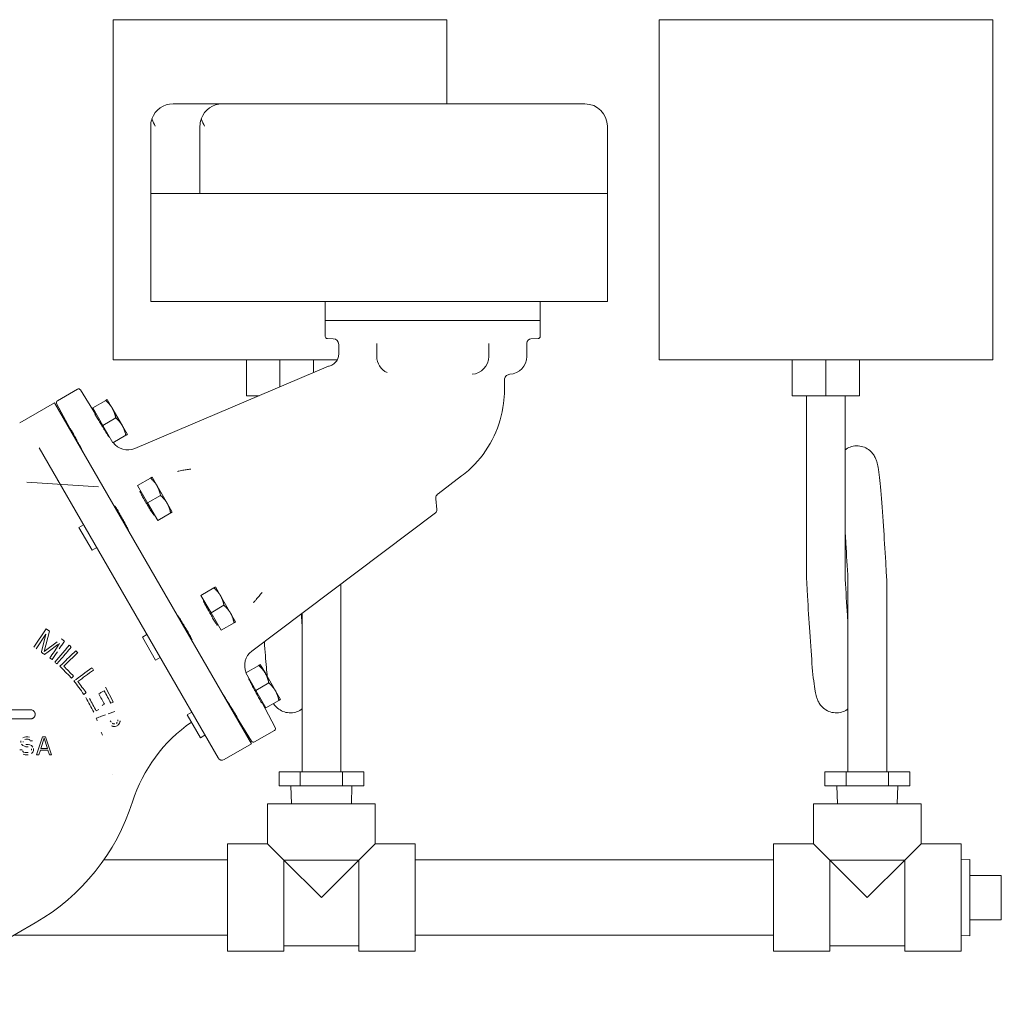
# Model space of a CAD drawing. Header units: inches. Extents: x 1 to 669, y 0 to 417.
# Tile 38 of 256: x 108 to 122, y 233 to 247. Entities that reach past the tile are written whole.
import ezdxf

# ---------------------------------------------------------------- set-up
doc = ezdxf.new("R2010")
doc.units = ezdxf.units.IN
doc.header["$LTSCALE"] = 12
doc.header["$MEASUREMENT"] = 0
doc.layers.add('Q', color=4, linetype='CONTINUOUS')
doc.layers.add('X', color=1, linetype='CONTINUOUS')

msp = doc.modelspace()

# ---------------------------------------------------------------- linework, layer by layer
at = {"layer": 'Q', "lineweight": 0}
for p, q in [((109.47741, 247.16054), (114.13366, 247.16054)), ((109.47741, 242.41054), (109.47741, 247.16054)), ((114.13366, 247.16054), (114.13366, 245.98511)), ((117.09741, 247.16054), (121.75366, 247.16054)), ((117.09741, 242.41054), (117.09741, 247.16054)), ((121.75366, 247.16054), (121.75366, 242.41054)), ((109.47741, 242.41054), (112.60396, 242.41054)), ((111.3368, 242.41054), (111.3368, 241.91064)), ((111.80553, 242.41054), (111.80553, 242.0347)), ((112.27427, 242.41054), (112.27427, 242.23366)), ((117.09741, 242.41054), (121.75366, 242.41054)), ((118.9568, 242.41054), (118.9568, 241.91064)), ((119.42553, 242.41054), (119.42553, 241.91064)), ((119.89427, 242.41054), (119.89427, 241.91064)), ((111.51328, 241.91064), (111.3368, 241.91064)), ((119.42553, 241.91064), (118.9568, 241.91064)), ((119.15553, 239.34814), (119.15553, 241.91064)), ((119.89427, 241.91064), (119.42553, 241.91064)), ((119.69553, 239.34814), (119.69553, 241.91064)), ((119.73366, 239.34814), (119.73366, 236.66064)), ((120.27366, 239.34814), (120.27366, 239.34814)), ((120.27366, 239.34814), (120.27366, 236.66064)), ((112.65366, 239.2813), (112.65366, 236.66064)), ((112.11366, 238.87438), (112.11366, 236.66064)), ((111.79267, 236.66064), (111.79267, 236.46379)), ((112.08826, 236.66064), (111.79267, 236.66064)), ((112.67925, 236.66064), (112.08826, 236.66064)), ((112.08826, 236.66064), (112.08826, 236.46379)), ((112.67925, 236.66064), (112.67925, 236.46379)), ((112.97465, 236.66064), (112.67925, 236.66064)), ((112.97465, 236.66064), (112.97465, 236.46379)), ((119.41267, 236.66064), (119.41267, 236.46379)), ((119.70826, 236.66064), (119.41267, 236.66064)), ((120.29925, 236.66064), (119.70826, 236.66064)), ((119.70826, 236.66064), (119.70826, 236.46379)), ((120.29925, 236.66064), (120.29925, 236.46379)), ((120.59465, 236.66064), (120.29925, 236.66064)), ((120.59465, 236.66064), (120.59465, 236.46379)), ((111.79267, 236.46379), (112.08826, 236.46379)), ((111.96557, 236.21576), (111.95782, 236.46379)), ((112.08826, 236.46379), (112.67925, 236.46379)), ((112.67925, 236.46379), (112.97465, 236.46379)), ((112.80175, 236.21576), (112.8095, 236.46379)), ((119.41267, 236.46379), (119.70826, 236.46379)), ((119.58557, 236.21576), (119.57782, 236.46379)), ((119.70826, 236.46379), (120.29925, 236.46379)), ((120.29925, 236.46379), (120.59465, 236.46379)), ((120.42175, 236.21576), (120.4295, 236.46379)), ((111.63366, 236.21576), (113.13366, 236.21576)), ((111.63366, 236.21576), (111.63366, 235.65576)), ((113.13366, 236.21576), (113.13366, 235.65576)), ((119.25366, 236.21576), (120.75366, 236.21576)), ((119.25366, 236.21576), (119.25366, 235.65576)), ((120.75366, 236.21576), (120.75366, 235.65576)), ((111.07366, 234.15576), (111.07366, 235.65576)), ((111.07366, 235.65576), (111.63366, 235.65576)), ((111.63366, 235.65576), (111.85966, 235.42976)), ((112.90766, 235.42976), (113.13366, 235.65576)), ((113.13366, 235.65576), (113.69366, 235.65576)), ((113.69366, 234.15576), (113.69366, 235.65576)), ((118.69366, 234.15576), (118.69366, 235.65576)), ((118.69366, 235.65576), (119.25366, 235.65576)), ((119.25366, 235.65576), (119.47966, 235.42976)), ((120.52766, 235.42976), (120.75366, 235.65576)), ((120.75366, 235.65576), (121.31366, 235.65576)), ((121.31366, 234.15576), (121.31366, 235.65576)), ((111.07366, 235.43076), (109.34663, 235.43076)), ((111.85966, 235.42976), (112.38366, 234.90576)), ((111.85966, 235.42976), (112.90766, 235.42976)), ((111.85966, 234.15576), (111.85966, 235.42976)), ((112.38366, 234.90576), (112.90766, 235.42976)), ((112.90766, 234.15576), (112.90766, 235.42976)), ((118.69366, 235.43076), (113.69366, 235.43076)), ((119.47966, 235.42976), (120.00366, 234.90576)), ((119.47966, 235.42976), (120.52766, 235.42976)), ((119.47966, 234.15576), (119.47966, 235.42976)), ((120.00366, 234.90576), (120.52766, 235.42976)), ((120.52766, 234.15576), (120.52766, 235.42976)), ((121.31366, 235.43379), (121.43366, 235.43754)), ((121.43366, 235.43754), (121.43366, 234.37397)), ((121.87366, 235.21576), (121.43366, 235.21576)), ((121.87366, 235.21576), (121.87366, 234.59576)), ((121.87366, 234.59576), (121.43366, 234.59576)), ((111.07366, 234.38076), (108.09088, 234.38076)), ((118.69366, 234.38076), (113.69366, 234.38076)), ((121.31366, 234.37772), (121.43366, 234.37397)), ((111.85966, 234.23076), (112.90766, 234.23076)), ((119.47966, 234.23076), (120.52766, 234.23076)), ((111.07366, 234.15576), (111.85966, 234.15576)), ((112.90766, 234.15576), (113.69366, 234.15576)), ((118.69366, 234.15576), (119.47966, 234.15576)), ((120.52766, 234.15576), (121.31366, 234.15576))]:
    msp.add_line(p, q, dxfattribs=at)
for points, knots in [([(119.69553, 241.15787), (119.69995, 241.16113), (119.70449, 241.16429), (119.73152, 241.18184), (119.75693, 241.19358), (119.81277, 241.20952), (119.84397, 241.2131), (119.90495, 241.20963), (119.93555, 241.2026), (119.99109, 241.17993), (120.01675, 241.16393), (120.05841, 241.12855), (120.0752, 241.10897), (120.10076, 241.0721), (120.10988, 241.0547), (120.12472, 241.02187), (120.12997, 241.00668), (120.14305, 240.96419), (120.14838, 240.939), (120.16843, 240.83006), (120.18018, 240.72426), (120.20474, 240.44887), (120.21715, 240.27675), (120.23946, 239.93241), (120.24969, 239.76104), (120.26441, 239.50858), (120.26904, 239.42822), (120.27367, 239.34814)], [5.18076295, 5.18076295, 5.18076295, 5.18076295, 5.19916536, 5.19916536, 5.28765857, 5.28765857, 5.38444635, 5.38444635, 5.4812684, 5.4812684, 5.57770549, 5.57770549, 5.67040141, 5.67040141, 5.76247762, 5.76247762, 5.86993161, 5.86993161, 6.08570864, 6.08570864, 6.7102563, 6.7102563, 7.3442861, 7.3442861, 7.86990145, 7.86990145, 8.11055549, 8.11055549, 8.11055549, 8.11055549]), ([(119.73368, 239.34814), (119.72388, 239.5179), (119.71396, 239.68948), (119.70129, 239.89695), (119.69842, 239.9433), (119.69553, 239.98873)], [0, 0, 0, 0, 0.510138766, 0.510138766, 0.659385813, 0.659385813, 0.659385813, 0.659385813]), ([(119.73366, 237.53833), (119.72988, 237.53554), (119.72601, 237.53283), (119.69907, 237.51507), (119.67274, 237.50281), (119.61618, 237.48677), (119.58525, 237.48322), (119.52447, 237.48658), (119.49378, 237.4936), (119.43837, 237.51623), (119.4129, 237.53212), (119.37042, 237.56804), (119.35314, 237.58822), (119.32826, 237.62448), (119.31958, 237.64101), (119.30469, 237.67375), (119.2993, 237.68936), (119.28601, 237.73272), (119.28063, 237.75837), (119.26033, 237.86951), (119.2484, 237.97797), (119.22373, 238.25744), (119.21139, 238.42965), (119.18914, 238.77412), (119.17892, 238.94571), (119.16441, 239.19478), (119.15998, 239.27159), (119.15556, 239.34814)], [5.18136636, 5.18136636, 5.18136636, 5.18136636, 5.19717416, 5.19717416, 5.28867333, 5.28867333, 5.38465384, 5.38465384, 5.48168668, 5.48168668, 5.5776643, 5.5776643, 5.67299443, 5.67299443, 5.76128119, 5.76128119, 5.87152929, 5.87152929, 6.09043726, 6.09043726, 6.72456182, 6.72456182, 7.35543328, 7.35543328, 7.88067183, 7.88067183, 8.1107274, 8.1107274, 8.1107274, 8.1107274]), ([(119.69554, 239.34814), (119.70534, 239.17836), (119.71527, 239.00675), (119.72792, 238.79941), (119.73079, 238.75321), (119.73366, 238.70792)], [0, 0, 0, 0, 0.510204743, 0.510204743, 0.658970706, 0.658970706, 0.658970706, 0.658970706]), ([(112.1038, 238.86695), (112.10422, 238.86002), (112.10464, 238.85311), (112.10792, 238.79941), (112.11079, 238.75321), (112.11366, 238.70792)], [0.488304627, 0.488304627, 0.488304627, 0.488304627, 0.510204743, 0.510204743, 0.658970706, 0.658970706, 0.658970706, 0.658970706]), ([(111.62818, 237.9903), (111.6241, 238.02962), (111.62009, 238.07214), (111.60684, 238.22227), (111.59761, 238.34484), (111.58847, 238.47862)], [6.516702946, 6.516702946, 6.516702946, 6.516702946, 6.724561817, 6.724561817, 7.196252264, 7.196252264, 7.196252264, 7.196252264]), ([(112.11366, 237.53833), (112.10988, 237.53554), (112.10601, 237.53283), (112.07907, 237.51507), (112.05274, 237.50281), (111.99618, 237.48677), (111.96525, 237.48322), (111.90447, 237.48658), (111.87378, 237.4936), (111.81837, 237.51623), (111.7929, 237.53212), (111.75042, 237.56804), (111.73314, 237.58822), (111.71845, 237.60963), (111.71674, 237.6122), (111.71511, 237.61474)], [5.181366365, 5.181366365, 5.181366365, 5.181366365, 5.19717416, 5.19717416, 5.28867333, 5.28867333, 5.384653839, 5.384653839, 5.481686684, 5.481686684, 5.577664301, 5.577664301, 5.672994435, 5.672994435, 5.686082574, 5.686082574, 5.686082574, 5.686082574])]:
    msp.add_open_spline(points, degree=3, knots=knots, dxfattribs=at)
at = {"layer": 'X', "lineweight": 0}
for p, q in [((110.31391, 245.98511), (111.00191, 245.98511)), ((111.00191, 245.98511), (116.06291, 245.98511)), ((110.00091, 245.67211), (110.00091, 244.73511)), ((110.68891, 245.67211), (110.68891, 244.73511)), ((116.37591, 245.67211), (116.37591, 244.73511)), ((110.00091, 244.73511), (116.37591, 244.73511)), ((110.00091, 243.22511), (110.00091, 244.73511)), ((116.37591, 243.22511), (116.37591, 244.73511)), ((110.00091, 243.22511), (116.37591, 243.22511)), ((112.43841, 243.22511), (112.43841, 242.96011)), ((115.43841, 243.22511), (115.43841, 242.96011)), ((112.43841, 242.96011), (113.93841, 242.96011)), ((115.43841, 242.96011), (112.43841, 242.96011)), ((112.43841, 242.73908), (112.43841, 242.96011)), ((113.93841, 242.96011), (115.43841, 242.96011)), ((115.43841, 242.73908), (115.43841, 242.96011)), ((112.54872, 242.70626), (112.46737, 242.7091)), ((112.62591, 242.4954), (112.62591, 242.6263)), ((113.15716, 242.46011), (113.15716, 242.64123)), ((114.71966, 242.46011), (114.71966, 242.64123)), ((115.25091, 242.46011), (115.25091, 242.64562)), ((115.3088, 242.70558), (115.40946, 242.7091)), ((112.48394, 242.32266), (109.77899, 241.17448)), ((113.13663, 242.41054), (113.13664, 242.41054)), ((114.93841, 242.13057), (114.93841, 241.99011)), ((108.70005, 241.84116), (108.97896, 242.00219)), ((109.23154, 241.65262), (109.0194, 241.99211)), ((108.65689, 241.81358), (108.17288, 241.53413)), ((108.65689, 241.81358), (111.40689, 237.05044)), ((108.8765, 241.44764), (108.68856, 241.8011)), ((109.19184, 241.74142), (109.37306, 241.84604)), ((109.46513, 241.73682), (109.39481, 241.8586)), ((109.19184, 241.74142), (109.33246, 241.49785)), ((109.22589, 241.64936), (109.24021, 241.65763)), ((109.60575, 241.49325), (109.46513, 241.73682)), ((109.33246, 241.49785), (109.51368, 241.60247)), ((109.33246, 241.49785), (109.47309, 241.25428)), ((109.67606, 241.37146), (109.60575, 241.49325)), ((108.87025, 241.44403), (108.88215, 241.4509)), ((109.47309, 241.25428), (109.65431, 241.3589)), ((109.42058, 241.33568), (109.42471, 241.33806)), ((108.44319, 241.1837), (110.94263, 236.85456)), ((109.05475, 241.12446), (109.05645, 241.12545)), ((108.27392, 240.70327), (109.27194, 240.64043)), ((109.8176, 240.65757), (109.99882, 240.7622)), ((110.09088, 240.65297), (110.02057, 240.77476)), ((114.34114, 240.79215), (114.01202, 240.54415)), ((109.8176, 240.65757), (109.95822, 240.414)), ((109.85348, 240.56657), (109.86597, 240.57378)), ((110.23151, 240.4094), (110.09088, 240.65297)), ((109.95822, 240.414), (110.13944, 240.51863)), ((109.95822, 240.414), (110.09885, 240.17043)), ((110.30182, 240.28762), (110.23151, 240.4094)), ((113.98056, 240.47236), (113.99544, 240.32245)), ((109.49601, 240.36018), (109.50607, 240.366)), ((110.04213, 240.2494), (110.05047, 240.25422)), ((110.09885, 240.17043), (110.28007, 240.27506)), ((113.97577, 240.27758), (111.41215, 238.34576)), ((108.99995, 240.07378), (109.06299, 240.11018)), ((108.99995, 240.07378), (109.18445, 239.75422)), ((109.68051, 240.04062), (109.68642, 240.04404)), ((109.18445, 239.75422), (109.24749, 239.79062)), ((110.70255, 239.12478), (110.88377, 239.22941)), ((110.97584, 239.12019), (110.90553, 239.24197)), ((110.70255, 239.12478), (110.84318, 238.88121)), ((110.74259, 239.03618), (110.75093, 239.041)), ((111.11646, 238.87662), (110.97584, 239.12019)), ((110.84318, 238.88121), (111.0244, 238.98584)), ((110.84318, 238.88121), (110.9838, 238.63764)), ((110.38096, 238.8274), (110.38688, 238.83081)), ((110.9838, 238.63764), (111.16502, 238.74227)), ((111.18678, 238.75483), (111.11646, 238.87662)), ((108.54046, 238.65911), (108.36858, 238.40112)), ((108.51586, 238.34263), (108.58883, 238.62688)), ((108.58883, 238.62688), (108.54046, 238.65911)), ((110.92293, 238.71422), (110.93543, 238.72143)), ((108.40083, 238.37964), (108.53614, 238.58274)), ((108.53614, 238.58274), (108.47815, 238.33826)), ((108.69441, 238.47743), (108.51586, 238.34263)), ((109.8849, 238.541), (109.94795, 238.5774)), ((109.8849, 238.541), (110.0694, 238.22143)), ((110.56546, 238.50783), (110.57553, 238.51364)), ((108.47815, 238.33826), (108.47607, 238.32951)), ((108.57055, 238.33826), (108.51907, 238.30086)), ((108.57055, 238.33826), (108.70678, 238.43723)), ((108.7105, 238.42512), (108.65263, 238.33826)), ((108.81925, 238.37676), (108.86328, 238.42895)), ((108.74601, 238.28992), (108.6634, 238.19199)), ((108.75561, 238.24121), (108.69302, 238.16701)), ((110.0694, 238.22143), (110.13245, 238.25783)), ((108.7704, 238.17086), (108.73405, 238.13515)), ((108.79203, 238.07612), (108.73405, 238.13515)), ((111.32831, 238.04094), (111.50953, 238.14557)), ((111.6016, 238.03634), (111.53128, 238.15813)), ((111.32831, 238.04094), (111.46894, 237.79737)), ((111.37255, 237.95477), (111.37669, 237.95715)), ((111.74222, 237.79277), (111.6016, 238.03634)), ((109.47933, 237.64005), (109.36945, 237.84494)), ((111.46894, 237.79737), (111.65015, 237.902)), ((111.46894, 237.79737), (111.60956, 237.5538)), ((111.81253, 237.67099), (111.74222, 237.79277)), ((111.00672, 237.74355), (111.00843, 237.74454)), ((111.60956, 237.5538), (111.79078, 237.65843)), ((106.7791, 237.52676), (108.32566, 237.52676)), ((111.54686, 237.62932), (111.56119, 237.63759)), ((111.55251, 237.63258), (111.74045, 237.27912)), ((108.32566, 237.40076), (106.7791, 237.40076)), ((109.50146, 237.50395), (109.40842, 237.47031)), ((110.51066, 237.45715), (110.57371, 237.49355)), ((110.51066, 237.45715), (110.69516, 237.13759)), ((111.19122, 237.42399), (111.20312, 237.43086)), ((111.19747, 237.4276), (111.40961, 237.08811)), ((111.45005, 237.07802), (111.72896, 237.23905)), ((108.23762, 237.14544), (108.21678, 237.1348)), ((108.25845, 237.15076), (108.23762, 237.14544)), ((108.24283, 237.11352), (108.25845, 237.11884)), ((108.28449, 237.15076), (108.25845, 237.15076)), ((108.25845, 237.11884), (108.2897, 237.11884)), ((108.31053, 237.14544), (108.28449, 237.15076)), ((108.2897, 237.11884), (108.30533, 237.11352)), ((108.30533, 237.11352), (108.31574, 237.10288)), ((108.49283, 237.15076), (108.40949, 236.90076)), ((108.46678, 236.98586), (108.51366, 237.12948)), ((108.53449, 237.15076), (108.49283, 237.15076)), ((108.51366, 237.12948), (108.56053, 236.98586)), ((108.61783, 236.90076), (108.53449, 237.15076)), ((110.69516, 237.13759), (110.75821, 237.17399)), ((108.20637, 236.96991), (108.17512, 236.96991)), ((108.19074, 237.09225), (108.19074, 237.07097)), ((108.19595, 237.04969), (108.21678, 237.02842)), ((108.21678, 237.02842), (108.23762, 237.01778)), ((108.22199, 237.07629), (108.22199, 237.08693)), ((108.23762, 237.01778), (108.25845, 237.01246)), ((108.2897, 237.04437), (108.25845, 237.04437)), ((108.25845, 237.01246), (108.2897, 237.01246)), ((108.31574, 237.03906), (108.2897, 237.04437)), ((108.33658, 237.02842), (108.31574, 237.03906)), ((108.32095, 237.09225), (108.3522, 237.09225)), ((108.35741, 237.00714), (108.33658, 237.02842)), ((108.33658, 236.98054), (108.33658, 236.96459)), ((108.35741, 236.93799), (108.36783, 236.95927)), ((108.36783, 236.95927), (108.36783, 236.98586)), ((108.44074, 236.90076), (108.46158, 236.96459)), ((108.46158, 236.96459), (108.56574, 236.96459)), ((108.56053, 236.98586), (108.46678, 236.98586)), ((108.56574, 236.96459), (108.58658, 236.90076)), ((111.40689, 237.05044), (111.028, 236.83169)), ((108.2272, 236.93799), (108.21158, 236.95395)), ((108.22199, 236.90608), (108.24803, 236.90076)), ((108.24803, 236.93267), (108.2272, 236.93799)), ((108.2897, 236.93267), (108.24803, 236.93267)), ((108.24803, 236.90076), (108.2897, 236.90076)), ((108.33658, 236.91671), (108.35741, 236.93799)), ((108.40949, 236.90076), (108.44074, 236.90076)), ((108.58658, 236.90076), (108.61783, 236.90076)), ((108.38866, 234.55268), (106.41991, 233.41602))]:
    msp.add_line(p, q, dxfattribs=at)
for centre, radius, start, end in [((110.31391, 245.67211), 0.313, 90.000018, 160.228146), ((111.00191, 245.67211), 0.313, 90.000018, 160.228146), ((116.06291, 245.67211), 0.313, 360, 90), ((112.46841, 242.73908), 0.03, 180, 268.000022), ((115.40841, 242.73908), 0.03, 271.999978, 360), ((112.54592, 242.6263), 0.08, 0.000043, 88.002065), ((115.31091, 242.64562), 0.06, 91.997053, 179.999938), ((113.40716, 242.46011), 0.25, 180, 244.668482), ((114.46966, 242.46011), 0.25, 274.00526, 0), ((115.00091, 242.46011), 0.25, 273.039844, 360), ((108.99396, 241.97621), 0.03, 32.000023, 120), ((108.71505, 241.81518), 0.03, 120, 207.999996), ((109.68131, 241.4046), 0.25, 215.987508, 293), ((113.94568, 240.31752), 0.05, 307, 5.668796), ((111.56261, 238.1461), 0.25, 127, 204.012492), ((111.71396, 237.26503), 0.03, 300, 27.999977), ((111.43505, 237.104), 0.03, 212.000004, 300), ((110.99675, 236.88581), 0.0625, 210, 300), ((106.88866, 237.15076), 3, 300, 342.418023)]:
    msp.add_arc(centre, radius, start, end, dxfattribs=at)
at = {"layer": 'X', "lineweight": 0, "extrusion": (2.92771e-16, 7.53944e-22, -1)}
msp.add_ellipse((112.50269, 242.27848), major_axis=(-0.01873, 0.0442), ratio=0.99999998, start_param=-0.00064364, end_param=0.16647587, dxfattribs=at)
at = {"layer": 'X', "lineweight": 0, "extrusion": (2.92769e-16, 0, -1)}
msp.add_ellipse((113.40716, 242.4601), major_axis=(-0.10695, -0.22596), ratio=0.00001191, start_param=0, end_param=0.00004764, dxfattribs=at)
at = {"layer": 'X', "lineweight": 0}
for centre, major_axis, ratio, start_param, end_param in [((108.38389, 242.4498), (0.31363, -1.72166), 0.00000385, 0, 0.00001541), ((107.02542, 239.29603), (3.21825, -2.14415), 0.00000676, -1.1031783, -1.08815334), ((107.05626, 239.27547), (3.15338, -2.10092), 0.00000417, -1.06128308, -1.04952968), ((107.14314, 239.47442), (3.18052, -2.6829), 0.00000518, -1.07242494, -1.0617916), ((109.8182, 238.29404), (-1.54116, -1.13396), 0, -1.08628405, -1.06276315), ((110.37292, 238.11929), (2.16064, 1.15873), 0.00000736, -2.0149797, -1.99717811), ((110.30473, 238.08263), (-1.98169, -1.06273), 0.00002362, -1.14120143, -1.12175547), ((111.02783, 238.05575), (2.68406, 0.97041), 0.00002334, 2.26192557, 2.29927238)]:
    msp.add_ellipse(centre, major_axis=major_axis, ratio=ratio, start_param=start_param, end_param=end_param, dxfattribs=at)
at = {"layer": 'X', "lineweight": 0, "extrusion": (1.27762e-12, -8.50971e-13, -1)}
msp.add_ellipse((103.12276, 230.03732), major_axis=(7.09958, 10.65682), ratio=0.00002325, start_param=-0.69084295, end_param=-0.6778502, dxfattribs=at)
at = {"layer": 'X', "lineweight": 0, "extrusion": (4.00887e-13, -2.66826e-13, -1)}
msp.add_ellipse((102.23569, 228.63522), major_axis=(7.98898, 11.99239), ratio=0.00003635, start_param=-0.64350994, end_param=-0.62820244, dxfattribs=at)
at = {"layer": 'X', "lineweight": 0, "extrusion": (1.85312e-08, -1.88669e-08, -1)}
msp.add_ellipse((113.13484, 242.45764), major_axis=(5.16827, 5.0763), ratio=0, start_param=-2.57636948, end_param=-2.51275298, dxfattribs=at)
at = {"layer": 'X', "lineweight": 0, "extrusion": (1.9581e-12, 2.321e-12, -1)}
msp.add_ellipse((105.27855, 241.45241), major_axis=(8.01058, -6.75704), ratio=0.00002494, start_param=-1.1068503, end_param=-1.10336074, dxfattribs=at)
at = {"layer": 'X', "lineweight": 0, "extrusion": (-3.82348e-08, 3.89275e-08, 1)}
msp.add_ellipse((112.37778, 241.65973), major_axis=(4.39288, 4.31471), ratio=0, start_param=2.45425254, end_param=2.52673391, dxfattribs=at)
at = {"layer": 'X', "lineweight": 0, "extrusion": (3.50657e-07, -4.76578e-07, -1)}
msp.add_ellipse((109.88525, 238.63202), major_axis=(1.77209, 1.30387), ratio=0, start_param=-2.13964227, end_param=-1.9798668, dxfattribs=at)
at = {"layer": 'X', "lineweight": 0, "extrusion": (-7.53787e-08, 1.02447e-07, 1)}
msp.add_ellipse((109.87578, 238.57695), major_axis=(1.74858, 1.28657), ratio=0, start_param=1.96552626, end_param=2.10496725, dxfattribs=at)
at = {"layer": 'X', "lineweight": 0, "extrusion": (-1.9564e-09, 1.99184e-09, 1)}
msp.add_ellipse((109.52193, 238.58312), major_axis=(-1.35565, -1.33153), ratio=0.00000001, start_param=-1.11500062, end_param=-1.09167078, dxfattribs=at)
at = {"layer": 'X', "lineweight": 0, "extrusion": (1.12432e-09, 6.0296e-10, 1)}
msp.add_ellipse((108.47176, 239.43511), major_axis=(1.54006, -2.8717), ratio=0.00000001, start_param=0.8871812, end_param=0.96168136, dxfattribs=at)
at = {"layer": 'X', "lineweight": 0, "extrusion": (9.02706e-09, 4.8411e-09, -1)}
msp.add_ellipse((106.3959, 243.12448), major_axis=(3.64699, -6.80044), ratio=0, start_param=-0.65985166, end_param=-0.6234937, dxfattribs=at)
at = {"layer": 'X', "lineweight": 0, "extrusion": (-4.97458e-08, 9.27595e-08, -1)}
msp.add_ellipse((110.33546, 238.09918), major_axis=(-2.04623, -1.09737), ratio=0, start_param=1.00645542, end_param=1.026759, dxfattribs=at)
at = {"layer": 'X', "lineweight": 0, "extrusion": (-2.76121e-07, 5.14875e-07, 1)}
msp.add_ellipse((110.28981, 238.10401), major_axis=(-1.99445, -1.0696), ratio=0, start_param=-1.08392861, end_param=-1.06403722, dxfattribs=at)
at = {"layer": 'X', "lineweight": 0, "extrusion": (-1.33161e-07, -4.81466e-08, -1)}
msp.add_ellipse((108.42787, 239.6585), major_axis=(-2.11542, 5.8507), ratio=0, start_param=1.96530455, end_param=1.97204192, dxfattribs=at)
at = {"layer": 'X', "lineweight": 0, "extrusion": (2.48846e-13, -6.87392e-13, -1)}
msp.add_ellipse((111.34491, 238.17072), major_axis=(-3.5095, -1.26906), ratio=0.0000485, start_param=-0.97350682, end_param=-0.95469745, dxfattribs=at)
at = {"layer": 'X', "lineweight": 0, "extrusion": (1.33907e-07, 1.07196e-07, 1)}
msp.add_ellipse((108.56233, 238.46396), major_axis=(1.44457, -1.80452), ratio=0, start_param=0.9089315, end_param=0.9202057, dxfattribs=at)
at = {"layer": 'X', "lineweight": 0, "extrusion": (0, 0, -1)}
msp.add_ellipse((109.49502, 239.94738), major_axis=(-0.13564, 7.20553), ratio=0, start_param=-1.93687853, end_param=-1.93383882, dxfattribs=at)
at = {"layer": 'X', "lineweight": 0, "extrusion": (-5.28461e-11, -1.15864e-10, -1)}
msp.add_ellipse((107.22583, 238.3593), major_axis=(3.25965, -1.48675), ratio=0.00000063, start_param=-0.81440258, end_param=-0.80729366, dxfattribs=at)
at = {"layer": 'X', "lineweight": 0, "extrusion": (-1.25393e-13, 3.47517e-13, -1)}
msp.add_ellipse((112.15108, 238.24969), major_axis=(-4.32874, -1.56549), ratio=0.00009987, start_param=-0.92103088, end_param=-0.91381261, dxfattribs=at)
at = {"layer": 'X', "lineweight": 0, "extrusion": (4.25998e-10, -5.46137e-10, -1)}
msp.add_ellipse((110.19218, 237.86364), major_axis=(1.5063, 1.17494), ratio=0, start_param=-2.03399963, end_param=-2.0218571, dxfattribs=at)
at = {"layer": 'X', "lineweight": 0, "extrusion": (1.40152e-08, -6.75268e-09, 1)}
msp.add_ellipse((109.58547, 237.45506), major_axis=(0.7935, 1.64691), ratio=0, start_param=1.63374195, end_param=1.64385803, dxfattribs=at)
at = {"layer": 'X', "lineweight": 0, "extrusion": (7.03422e-15, -8.59736e-15, -1)}
msp.add_ellipse((110.22708, 237.84421), major_axis=(-1.51394, -1.18093), ratio=0.00002262, start_param=-1.10617748, end_param=-1.09401402, dxfattribs=at)
at = {"layer": 'X', "lineweight": 0, "extrusion": (1.08311e-11, -7.25857e-12, -1)}
msp.add_ellipse((109.71881, 237.56881), major_axis=(-0.85201, -1.27132), ratio=0.00000198, start_param=-1.39159917, end_param=-1.36981802, dxfattribs=at)
at = {"layer": 'X', "lineweight": 0, "extrusion": (2.92769e-16, -9.14932e-24, -1)}
msp.add_ellipse((111.77425, 235.60265), major_axis=(1.70439, 1.26912), ratio=1, start_param=-2.194685, end_param=-1.53304306, dxfattribs=at)
at = {"layer": 'X', "lineweight": 0, "extrusion": (-2.47153e-08, -8.93625e-09, -1)}
msp.add_ellipse((108.89491, 238.36681), major_axis=(-0.92575, 2.5604), ratio=0, start_param=2.03722055, end_param=2.05572602, dxfattribs=at)
at = {"layer": 'X', "lineweight": 0, "extrusion": (2.92782e-16, 2.12886e-21, -1)}
msp.add_ellipse((111.13557, 236.09995), major_axis=(-1.66992, 0.52326), ratio=0.0000034, start_param=0, end_param=0.0000136, dxfattribs=at)
at = {"layer": 'X', "lineweight": 0}
for points, knots in [([(110.01937, 245.77799), (110.01836, 245.77519), (110.01739, 245.77238), (110.00584, 245.73711), (110.00091, 245.70336), (110.00091, 245.67211)], [1.353604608, 1.353604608, 1.353604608, 1.353604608, 1.376280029, 1.376280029, 1.63725099, 1.63725099, 1.63725099, 1.63725099]), ([(110.06391, 245.67211), (110.04989, 245.70336), (110.03463, 245.73711), (110.02141, 245.77238), (110.02037, 245.77519), (110.01937, 245.77799)], [-1.63725099, -1.63725099, -1.63725099, -1.63725099, -1.376280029, -1.376280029, -1.353604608, -1.353604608, -1.353604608, -1.353604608]), ([(110.70737, 245.77799), (110.70636, 245.77519), (110.70539, 245.77238), (110.69384, 245.73711), (110.68891, 245.70336), (110.68891, 245.67211)], [-0.283646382, -0.283646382, -0.283646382, -0.283646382, -0.260970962, -0.260970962, 0, 0, 0, 0]), ([(110.75191, 245.67211), (110.73789, 245.70336), (110.72263, 245.73711), (110.70941, 245.77238), (110.70837, 245.77519), (110.70737, 245.77799)], [0, 0, 0, 0, 0.260970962, 0.260970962, 0.283646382, 0.283646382, 0.283646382, 0.283646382]), ([(112.49155, 242.32516), (112.50994, 242.32955), (112.52784, 242.33706), (112.5596, 242.35697), (112.57392, 242.36953), (112.59761, 242.39817), (112.60727, 242.4146), (112.62075, 242.44925), (112.62474, 242.46789), (112.62584, 242.48943), (112.62592, 242.49241), (112.62592, 242.49539)], [0, 0, 0, 0, 0.056723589, 0.056723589, 0.112454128, 0.112454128, 0.16822085, 0.16822085, 0.223984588, 0.223984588, 0.232926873, 0.232926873, 0.232926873, 0.232926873]), ([(115.01417, 242.21046), (115.00556, 242.21), (114.99691, 242.20811), (114.981, 242.20179), (114.97352, 242.19733), (114.9605, 242.18641), (114.9548, 242.17982), (114.94587, 242.16536), (114.94254, 242.15731), (114.93914, 242.14301), (114.93841, 242.13677), (114.93841, 242.13057)], [0, 0, 0, 0, 0.025877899, 0.025877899, 0.051354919, 0.051354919, 0.076846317, 0.076846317, 0.102337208, 0.102337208, 0.120935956, 0.120935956, 0.120935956, 0.120935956]), ([(114.92691, 241.80471), (114.90744, 241.64839), (114.86223, 241.49343), (114.72723, 241.20604), (114.63416, 241.07084), (114.46751, 240.89596), (114.40628, 240.84124), (114.34114, 240.79215)], [0, 0, 0, 0, 0.47256371, 0.47256371, 0.95255037, 0.95255037, 1.19725964, 1.19725964, 1.19725964, 1.19725964]), ([(109.22728, 241.65016), (109.22361, 241.65565), (109.22132, 241.65886), (109.22027, 241.65943), (109.22286, 241.65459), (109.23279, 241.63739), (109.24074, 241.62397), (109.26117, 241.59002), (109.27364, 241.5695), (109.29717, 241.53107), (109.30931, 241.51135), (109.32158, 241.49156)], [0.443463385, 0.443463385, 0.443463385, 0.443463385, 0.593135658, 0.593135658, 0.790801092, 0.790801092, 0.988466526, 0.988466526, 1.18613196, 1.18613196, 1.354029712, 1.354029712, 1.354029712, 1.354029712]), ([(109.32158, 241.49156), (109.32375, 241.48804), (109.32594, 241.48452), (109.34257, 241.45774), (109.3569, 241.43484), (109.38019, 241.39793), (109.39095, 241.38102), (109.40866, 241.35356), (109.41561, 241.343), (109.42457, 241.32981), (109.42721, 241.32625), (109.42727, 241.3274), (109.42543, 241.33091), (109.4222, 241.33661)], [-1.640336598, -1.640336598, -1.640336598, -1.640336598, -1.610499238, -1.610499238, -1.412764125, -1.412764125, -1.236106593, -1.236106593, -1.059449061, -1.059449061, -0.882915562, -0.882915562, -0.733733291, -0.733733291, -0.733733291, -0.733733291]), ([(108.88075, 241.45009), (108.87784, 241.45602), (108.8762, 241.45961), (108.87623, 241.46081), (108.87913, 241.45614), (108.88906, 241.43894), (108.89671, 241.42534), (108.9159, 241.39068), (108.92743, 241.36961), (108.94895, 241.33002), (108.95995, 241.30965), (108.97096, 241.28913)], [3.437829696, 3.437829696, 3.437829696, 3.437829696, 3.587501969, 3.587501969, 3.785167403, 3.785167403, 3.982832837, 3.982832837, 4.180498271, 4.180498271, 4.348396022, 4.348396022, 4.348396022, 4.348396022]), ([(108.97096, 241.28913), (108.97292, 241.28549), (108.97487, 241.28183), (108.98975, 241.25404), (109.00242, 241.23018), (109.02274, 241.19155), (109.032, 241.17378), (109.04693, 241.14471), (109.0526, 241.13341), (109.05954, 241.11906), (109.0613, 241.11499), (109.06028, 241.11552), (109.05816, 241.11886), (109.05484, 241.12452)], [1.354029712, 1.354029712, 1.354029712, 1.354029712, 1.383867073, 1.383867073, 1.581602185, 1.581602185, 1.758259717, 1.758259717, 1.934917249, 1.934917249, 2.111450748, 2.111450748, 2.260633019, 2.260633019, 2.260633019, 2.260633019]), ([(110.3744, 240.85592), (110.38137, 240.85729), (110.38838, 240.85864), (110.40824, 240.86244), (110.42118, 240.86487), (110.45453, 240.87099), (110.47513, 240.87463), (110.517, 240.88172), (110.53827, 240.88516), (110.55988, 240.88846)], [0.000005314, 0.000005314, 0.000005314, 0.000005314, 0.118417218, 0.118417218, 0.333333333, 0.333333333, 0.666666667, 0.666666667, 1, 1, 1, 1]), ([(109.85698, 240.56859), (109.85358, 240.57325), (109.85119, 240.57618), (109.84849, 240.57795), (109.84996, 240.5738), (109.85777, 240.55775), (109.8646, 240.54484), (109.88297, 240.5116), (109.8945, 240.49127), (109.91786, 240.45081), (109.931, 240.42837), (109.94431, 240.40597)], [0.068404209, 0.068404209, 0.068404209, 0.068404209, 0.197735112, 0.197735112, 0.395470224, 0.395470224, 0.593135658, 0.593135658, 0.790801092, 0.790801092, 0.978518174, 0.978518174, 0.978518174, 0.978518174]), ([(114.01202, 240.54415), (114.00513, 240.53895), (113.99901, 240.53255), (113.98934, 240.51841), (113.98563, 240.51053), (113.98094, 240.4942), (113.97989, 240.48555), (113.98029, 240.47549), (113.9804, 240.47392), (113.98056, 240.47236)], [0, 0, 0, 0, 0.0258987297, 0.0258987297, 0.0513750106, 0.0513750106, 0.076866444, 0.076866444, 0.0815839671, 0.0815839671, 0.0815839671, 0.0815839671]), ([(109.94431, 240.40597), (109.94501, 240.40478), (109.94572, 240.40359), (109.96045, 240.37883), (109.97456, 240.35546), (109.99918, 240.31535), (110.01121, 240.2961), (110.03087, 240.26557), (110.03848, 240.2543), (110.04741, 240.24227), (110.04984, 240.2398), (110.04969, 240.24284), (110.04828, 240.24637), (110.04585, 240.25155)], [-2.015848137, -2.015848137, -2.015848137, -2.015848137, -2.005899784, -2.005899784, -1.80823435, -1.80823435, -1.610499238, -1.610499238, -1.412764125, -1.412764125, -1.236106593, -1.236106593, -1.107349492, -1.107349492, -1.107349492, -1.107349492]), ([(109.50258, 240.36398), (109.50023, 240.36925), (109.4989, 240.37278), (109.49872, 240.37601), (109.50157, 240.37266), (109.51156, 240.35787), (109.51933, 240.3455), (109.53893, 240.31298), (109.55077, 240.29282), (109.57414, 240.25236), (109.587, 240.22976), (109.59975, 240.20704)], [3.062770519, 3.062770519, 3.062770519, 3.062770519, 3.192101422, 3.192101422, 3.389836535, 3.389836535, 3.587501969, 3.587501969, 3.785167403, 3.785167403, 3.972884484, 3.972884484, 3.972884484, 3.972884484]), ([(109.59975, 240.20704), (109.60042, 240.20583), (109.6011, 240.20463), (109.61518, 240.17949), (109.62836, 240.15558), (109.65079, 240.11421), (109.66144, 240.09416), (109.67805, 240.06188), (109.684, 240.04964), (109.68996, 240.03589), (109.69089, 240.03256), (109.68833, 240.03421), (109.68598, 240.03719), (109.68271, 240.04189)], [0.978518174, 0.978518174, 0.978518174, 0.978518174, 0.988466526, 0.988466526, 1.18613196, 1.18613196, 1.383867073, 1.383867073, 1.581602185, 1.581602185, 1.758259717, 1.758259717, 1.887016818, 1.887016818, 1.887016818, 1.887016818]), ([(111.5549, 239.16504), (111.54118, 239.14791), (111.52753, 239.13116), (111.50042, 239.0984), (111.48696, 239.08238), (111.46498, 239.05655), (111.45639, 239.04654), (111.44321, 239.03129), (111.43859, 239.02596), (111.43398, 239.02067)], [0, 0, 0, 0, 0.333333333, 0.333333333, 0.666666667, 0.666666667, 0.882530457, 0.882530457, 0.999992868, 0.999992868, 0.999992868, 0.999992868]), ([(110.7463, 239.03833), (110.74303, 239.04303), (110.74068, 239.04601), (110.73812, 239.04766), (110.73905, 239.04432), (110.74186, 239.03783), (110.74501, 239.03057), (110.75096, 239.01834), (110.76756, 238.98606), (110.77822, 238.96601), (110.80065, 238.92464), (110.81383, 238.90073), (110.82791, 238.87559), (110.82859, 238.87438), (110.82926, 238.87318)], [-0.305414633, -0.305414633, -0.305414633, -0.305414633, -0.176657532, -0.176657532, 0, 0, 0, 0.197735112, 0.197735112, 0.395470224, 0.395470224, 0.593135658, 0.593135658, 0.603084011, 0.603084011, 0.603084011, 0.603084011]), ([(110.38316, 238.82867), (110.38072, 238.83385), (110.37932, 238.83738), (110.37917, 238.84042), (110.38159, 238.83795), (110.38581, 238.83227), (110.39052, 238.82591), (110.39814, 238.81464), (110.41779, 238.78412), (110.42983, 238.76487), (110.45444, 238.72476), (110.46856, 238.70139), (110.48329, 238.67662), (110.484, 238.67544), (110.4847, 238.67425)], [2.688951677, 2.688951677, 2.688951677, 2.688951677, 2.817708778, 2.817708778, 2.99436631, 2.99436631, 2.99436631, 3.192101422, 3.192101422, 3.389836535, 3.389836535, 3.587501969, 3.587501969, 3.597450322, 3.597450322, 3.597450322, 3.597450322]), ([(110.82926, 238.87318), (110.84201, 238.85046), (110.85487, 238.82786), (110.87824, 238.78739), (110.89007, 238.76724), (110.90968, 238.73471), (110.91744, 238.72234), (110.92744, 238.70755), (110.93029, 238.70421), (110.93011, 238.70743), (110.92877, 238.71097), (110.92643, 238.71624)], [-2.391282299, -2.391282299, -2.391282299, -2.391282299, -2.203565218, -2.203565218, -2.005899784, -2.005899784, -1.80823435, -1.80823435, -1.610499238, -1.610499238, -1.481168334, -1.481168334, -1.481168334, -1.481168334]), ([(110.4847, 238.67425), (110.49801, 238.65185), (110.51115, 238.62941), (110.53451, 238.58894), (110.54604, 238.56861), (110.56441, 238.53537), (110.57124, 238.52246), (110.57905, 238.50641), (110.58052, 238.50227), (110.57782, 238.50404), (110.57542, 238.50696), (110.57203, 238.51163)], [0.603084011, 0.603084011, 0.603084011, 0.603084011, 0.790801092, 0.790801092, 0.988466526, 0.988466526, 1.18613196, 1.18613196, 1.383867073, 1.383867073, 1.513197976, 1.513197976, 1.513197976, 1.513197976]), ([(108.79844, 238.48723), (108.78599, 238.46854), (108.77359, 238.44992), (108.74915, 238.41325), (108.73712, 238.39518), (108.72515, 238.37722)], [0.00000099, 0.00000099, 0.00000099, 0.00000099, 0.182960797, 0.182960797, 0.362001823, 0.362001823, 0.362001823, 0.362001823]), ([(108.75007, 238.51946), (108.75808, 238.51412), (108.76612, 238.50877), (108.77418, 238.50339), (108.78224, 238.49802), (108.79033, 238.49264), (108.79844, 238.48723)], [0.000000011, 0.000000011, 0.000000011, 0.000000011, 0.5, 0.5, 0.5, 1, 1, 1, 1]), ([(108.7105, 238.42512), (108.71368, 238.42989), (108.71686, 238.43467), (108.72324, 238.44424), (108.72643, 238.44903), (108.72963, 238.45382)], [0.0000036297, 0.0000036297, 0.0000036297, 0.0000036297, 0.0477495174, 0.0477495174, 0.0954953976, 0.0954953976, 0.0954953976, 0.0954953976]), ([(108.74601, 238.28992), (108.75799, 238.30413), (108.77006, 238.31843), (108.79448, 238.34738), (108.80683, 238.36203), (108.81925, 238.37676)], [0.000002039, 0.000002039, 0.000002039, 0.000002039, 0.157853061, 0.157853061, 0.317329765, 0.317329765, 0.317329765, 0.317329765]), ([(108.8929, 238.40396), (108.86992, 238.37672), (108.84715, 238.34973), (108.80133, 238.29541), (108.77832, 238.26813), (108.75561, 238.24121)], [0.000001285, 0.000001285, 0.000001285, 0.000001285, 0.289751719, 0.289751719, 0.589404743, 0.589404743, 0.589404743, 0.589404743]), ([(108.88826, 238.40788), (108.88903, 238.40723), (108.88981, 238.40658), (108.89058, 238.40592), (108.89135, 238.40527), (108.89213, 238.40462), (108.8929, 238.40396)], [0.000003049, 0.000003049, 0.000003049, 0.000003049, 0.5, 0.5, 0.5, 1, 1, 1, 1]), ([(108.95521, 238.35238), (108.95974, 238.34777), (108.96426, 238.34317), (108.97332, 238.33395), (108.97784, 238.32935), (108.98237, 238.32474)], [0.000001, 0.000001, 0.000001, 0.000001, 0.054151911, 0.054151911, 0.108302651, 0.108302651, 0.108302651, 0.108302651]), ([(108.78944, 238.13524), (108.81211, 238.11216), (108.83494, 238.08892), (108.88008, 238.04295), (108.90267, 238.01996), (108.9252, 237.99701)], [0.000001, 0.000001, 0.000001, 0.000001, 0.280923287, 0.280923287, 0.561888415, 0.561888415, 0.561888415, 0.561888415]), ([(108.89697, 237.96928), (108.87949, 237.98708), (108.86197, 238.00492), (108.82699, 238.04053), (108.80947, 238.05837), (108.79203, 238.07612)], [0.000011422, 0.000011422, 0.000011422, 0.000011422, 0.217178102, 0.217178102, 0.433979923, 0.433979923, 0.433979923, 0.433979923]), ([(109.18039, 238.1134), (109.18422, 238.10819), (109.18805, 238.10299), (109.19571, 238.09258), (109.19953, 238.08738), (109.20335, 238.08219)], [0.000001, 0.000001, 0.000001, 0.000001, 0.053745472, 0.053745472, 0.10748992, 0.10748992, 0.10748992, 0.10748992]), ([(109.06848, 237.74241), (109.04519, 237.77408), (109.02177, 237.80589), (108.97576, 237.86843), (108.95322, 237.89906), (108.93069, 237.92968)], [0.000009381, 0.000009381, 0.000009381, 0.000009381, 0.336674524, 0.336674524, 0.659211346, 0.659211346, 0.659211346, 0.659211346]), ([(108.98553, 237.92192), (109.00443, 237.89624), (109.0232, 237.87073), (109.06152, 237.81865), (109.08098, 237.7922), (109.10036, 237.76586)], [0.000017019, 0.000017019, 0.000017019, 0.000017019, 0.269129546, 0.269129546, 0.548738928, 0.548738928, 0.548738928, 0.548738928]), ([(111.37417, 237.9557), (111.37085, 237.96135), (111.36873, 237.9647), (111.3677, 237.96522), (111.36946, 237.96115), (111.3764, 237.9468), (111.38208, 237.9355), (111.39701, 237.90643), (111.40627, 237.88866), (111.41586, 237.87044), (111.42659, 237.85003), (111.43925, 237.82618), (111.45413, 237.79838), (111.45609, 237.79473), (111.45805, 237.79108)], [-0.679030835, -0.679030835, -0.679030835, -0.679030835, -0.529848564, -0.529848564, -0.353315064, -0.353315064, -0.176657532, -0.176657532, 0, 0, 0, 0.197735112, 0.197735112, 0.227572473, 0.227572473, 0.227572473, 0.227572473]), ([(109.35289, 237.79209), (109.34016, 237.78527), (109.3275, 237.77848), (109.30231, 237.76497), (109.28978, 237.75825), (109.27732, 237.75157)], [0.000001, 0.000001, 0.000001, 0.000001, 0.120411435, 0.120411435, 0.240821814, 0.240821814, 0.240821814, 0.240821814]), ([(111.45805, 237.79108), (111.46906, 237.77056), (111.48006, 237.75019), (111.50157, 237.7106), (111.51311, 237.68954), (111.5323, 237.65487), (111.53995, 237.64127), (111.54988, 237.62408), (111.55277, 237.61941), (111.55281, 237.62061), (111.55117, 237.62419), (111.54825, 237.63012)], [-2.766793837, -2.766793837, -2.766793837, -2.766793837, -2.598896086, -2.598896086, -2.401230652, -2.401230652, -2.203565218, -2.203565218, -2.005899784, -2.005899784, -1.856227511, -1.856227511, -1.856227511, -1.856227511]), ([(109.20614, 237.49354), (109.18802, 237.52732), (109.16978, 237.56133), (109.13311, 237.62971), (109.11474, 237.66397), (109.09626, 237.69843)], [0.000001, 0.000001, 0.000001, 0.000001, 0.326291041, 0.326291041, 0.652596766, 0.652596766, 0.652596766, 0.652596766]), ([(109.14945, 237.68299), (109.16505, 237.65389), (109.1805, 237.62509), (109.21102, 237.56817), (109.22606, 237.54013), (109.24102, 237.51224)], [0.000001, 0.000001, 0.000001, 0.000001, 0.276227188, 0.276227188, 0.547208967, 0.547208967, 0.547208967, 0.547208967]), ([(111.00681, 237.7436), (111.00357, 237.7493), (111.00173, 237.75281), (111.00179, 237.75396), (111.00444, 237.75041), (111.0134, 237.73722), (111.02035, 237.72666), (111.03805, 237.69919), (111.04881, 237.68229), (111.05981, 237.66487), (111.07211, 237.64537), (111.08644, 237.62248), (111.10307, 237.59569), (111.10525, 237.59217), (111.10743, 237.58866)], [2.315335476, 2.315335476, 2.315335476, 2.315335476, 2.464517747, 2.464517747, 2.641051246, 2.641051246, 2.817708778, 2.817708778, 2.99436631, 2.99436631, 2.99436631, 3.192101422, 3.192101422, 3.221938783, 3.221938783, 3.221938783, 3.221938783]), ([(108.34093, 237.52488), (108.34008, 237.52509), (108.33921, 237.52529), (108.33832, 237.52547), (108.3378, 237.52558), (108.33727, 237.52568), (108.33673, 237.52578), (108.33334, 237.52638), (108.32962, 237.52676), (108.32566, 237.52676)], [0.9205551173, 0.9205551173, 0.9205551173, 0.9205551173, 0.9356406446, 0.9356406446, 0.9356406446, 0.9444444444, 0.9444444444, 0.9444444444, 1, 1, 1, 1]), ([(108.34093, 237.52488), (108.34753, 237.52323), (108.35394, 237.52046), (108.36031, 237.51638), (108.36093, 237.51596), (108.36155, 237.51554)], [0, 0, 0, 0, 0.0204304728, 0.0204304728, 0.022685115, 0.022685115, 0.022685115, 0.022685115]), ([(108.37516, 237.50273), (108.37299, 237.50548), (108.37075, 237.50787), (108.36848, 237.50997), (108.36632, 237.51197), (108.36415, 237.51371), (108.36192, 237.51527), (108.3618, 237.51536), (108.36167, 237.51545), (108.36155, 237.51554)], [0.667411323, 0.667411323, 0.667411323, 0.667411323, 0.722222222, 0.722222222, 0.722222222, 0.774394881, 0.774394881, 0.774394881, 0.777332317, 0.777332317, 0.777332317, 0.777332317]), ([(111.10743, 237.58866), (111.1197, 237.56886), (111.13184, 237.54915), (111.15537, 237.51072), (111.16784, 237.4902), (111.18827, 237.45625), (111.19622, 237.44282), (111.20615, 237.42563), (111.20874, 237.42078), (111.20769, 237.42135), (111.2054, 237.42456), (111.20172, 237.43005)], [0.227572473, 0.227572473, 0.227572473, 0.227572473, 0.395470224, 0.395470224, 0.593135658, 0.593135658, 0.790801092, 0.790801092, 0.988466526, 0.988466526, 1.1381388, 1.1381388, 1.1381388, 1.1381388]), ([(108.32566, 237.40076), (108.32884, 237.40076), (108.33196, 237.401), (108.33493, 237.40144), (108.33791, 237.40189), (108.34076, 237.40252), (108.34354, 237.40335), (108.34633, 237.40417), (108.34905, 237.40519), (108.35174, 237.40641), (108.35444, 237.40764), (108.3571, 237.40907), (108.35978, 237.4108), (108.36222, 237.41237), (108.36467, 237.41418), (108.36711, 237.41631), (108.36735, 237.41653), (108.3676, 237.41674), (108.36784, 237.41696), (108.37052, 237.41938), (108.3732, 237.42221), (108.37571, 237.42549), (108.37782, 237.42825), (108.37981, 237.43132), (108.38159, 237.43476), (108.38194, 237.43543), (108.38227, 237.43611), (108.3826, 237.4368), (108.38406, 237.43988), (108.38534, 237.44324), (108.38634, 237.4468), (108.38671, 237.44816), (108.38705, 237.44954), (108.38734, 237.45095)], [0, 0, 0, 0, 0.055555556, 0.055555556, 0.055555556, 0.111111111, 0.111111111, 0.111111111, 0.166666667, 0.166666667, 0.166666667, 0.222222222, 0.222222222, 0.222222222, 0.272719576, 0.272719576, 0.272719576, 0.277777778, 0.277777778, 0.277777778, 0.333333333, 0.333333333, 0.333333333, 0.379899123, 0.379899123, 0.379899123, 0.388888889, 0.388888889, 0.388888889, 0.428923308, 0.428923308, 0.428923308, 0.444182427, 0.444182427, 0.444182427, 0.444182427]), ([(108.38859, 237.46683), (108.38839, 237.47091), (108.38779, 237.47482), (108.38692, 237.47845), (108.3867, 237.47938), (108.38646, 237.48029), (108.3862, 237.48118), (108.38518, 237.48473), (108.38391, 237.48797), (108.38248, 237.49096), (108.38214, 237.49168), (108.38178, 237.49239), (108.38142, 237.49308), (108.37998, 237.49582), (108.3784, 237.49834), (108.37674, 237.50063)], [0.500262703, 0.500262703, 0.500262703, 0.500262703, 0.544307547, 0.544307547, 0.544307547, 0.555555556, 0.555555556, 0.555555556, 0.600316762, 0.600316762, 0.600316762, 0.611111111, 0.611111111, 0.611111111, 0.653893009, 0.653893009, 0.653893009, 0.653893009]), ([(109.57678, 237.37323), (109.57514, 237.36807), (109.57351, 237.3629), (109.57023, 237.35256), (109.56859, 237.34739), (109.56696, 237.34221)], [0.000001, 0.000001, 0.000001, 0.000001, 0.0415513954, 0.0415513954, 0.0831017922, 0.0831017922, 0.0831017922, 0.0831017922]), ([(109.48671, 237.29259), (109.4815, 237.29413), (109.47628, 237.29567), (109.46581, 237.29875), (109.46056, 237.30029), (109.45531, 237.30184)], [0.000000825, 0.000000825, 0.000000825, 0.000000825, 0.058389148, 0.058389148, 0.116777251, 0.116777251, 0.116777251, 0.116777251]), ([(109.47973, 237.33128), (109.4832, 237.33139), (109.48666, 237.3315), (109.49012, 237.3316), (109.49359, 237.33171), (109.49707, 237.33182), (109.50054, 237.33193)], [0.0000035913, 0.0000035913, 0.0000035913, 0.0000035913, 0.0354858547, 0.0354858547, 0.0354858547, 0.0710615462, 0.0710615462, 0.0710615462, 0.0710615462]), ([(109.50751, 237.29325), (109.50403, 237.29314), (109.50056, 237.29303), (109.4971, 237.29292), (109.49363, 237.29281), (109.49016, 237.2927), (109.48671, 237.29259)], [0, 0, 0, 0, 0.5, 0.5, 0.5, 0.999988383, 0.999988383, 0.999988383, 0.999988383])]:
    msp.add_open_spline(points, degree=3, knots=knots, dxfattribs=at)
for points in [[(112.62591, 242.4954), (112.62591, 242.4954), (112.62591, 242.4954), (112.62591, 242.4954)], [(112.49155, 242.32516), (112.49155, 242.32516), (112.49155, 242.32516), (112.49155, 242.32516)], [(113.13935, 242.37329), (113.13935, 242.3733), (113.13936, 242.3733), (113.13936, 242.3733)], [(113.15882, 242.43139), (113.15882, 242.43139), (113.15882, 242.43139), (113.15882, 242.43139)], [(114.93841, 242.13057), (114.93841, 242.13057), (114.93841, 242.13057), (114.93841, 242.13057)], [(114.93841, 241.99011), (114.93841, 241.92819), (114.93456, 241.86615), (114.92691, 241.80471)], [(114.01202, 240.54415), (114.01202, 240.54415), (114.01202, 240.54415), (114.01202, 240.54415)], [(111.5549, 239.16504), (111.5549, 239.16504), (111.5549, 239.16504), (111.5549, 239.16504)], [(108.37516, 237.50273), (108.3757, 237.50204), (108.37623, 237.50134), (108.37674, 237.50063)], [(108.38859, 237.46683), (108.38884, 237.46152), (108.38842, 237.45615), (108.38734, 237.45095)]]:
    msp.add_open_spline(points, degree=3, dxfattribs=at)
for points, weights in [([(109.39481, 241.8586), (109.39481, 241.8586), (109.37306, 241.84604)], [1.84291623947, 1.84291623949, 1.7106008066]), ([(109.37306, 241.84604), (109.43249, 241.79334), (109.46513, 241.73682)], [1.7106008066, 1.84291623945, 1.84291623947]), ([(109.46513, 241.73682), (109.49776, 241.6803), (109.51368, 241.60247)], [1.84291623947, 1.84291623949, 1.7106008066]), ([(109.51368, 241.60247), (109.57312, 241.54977), (109.60575, 241.49325)], [1.7106008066, 1.84291623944, 1.84291623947]), ([(109.60575, 241.49325), (109.63838, 241.43673), (109.65431, 241.3589)], [1.84291623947, 1.84291623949, 1.7106008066]), ([(109.65431, 241.3589), (109.67606, 241.37146), (109.67606, 241.37146)], [1.7106008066, 1.84291623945, 1.84291623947]), ([(110.02057, 240.77476), (110.02057, 240.77476), (109.99882, 240.7622)], [1.84291623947, 1.84291623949, 1.7106008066]), ([(109.99882, 240.7622), (110.05825, 240.70949), (110.09088, 240.65297)], [1.7106008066, 1.84291623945, 1.84291623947]), ([(110.09088, 240.65297), (110.12352, 240.59645), (110.13944, 240.51863)], [1.84291623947, 1.84291623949, 1.7106008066]), ([(110.13944, 240.51863), (110.19888, 240.46592), (110.23151, 240.4094)], [1.7106008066, 1.84291623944, 1.84291623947]), ([(110.23151, 240.4094), (110.26414, 240.35288), (110.28007, 240.27506)], [1.84291623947, 1.84291623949, 1.7106008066]), ([(110.28007, 240.27506), (110.30182, 240.28762), (110.30182, 240.28762)], [1.7106008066, 1.84291623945, 1.84291623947]), ([(110.90553, 239.24197), (110.90553, 239.24197), (110.88377, 239.22941)], [1.84291623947, 1.84291623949, 1.7106008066]), ([(110.88377, 239.22941), (110.94321, 239.17671), (110.97584, 239.12019)], [1.7106008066, 1.84291623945, 1.84291623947]), ([(110.97584, 239.12019), (111.00847, 239.06367), (111.0244, 238.98584)], [1.84291623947, 1.84291623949, 1.7106008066]), ([(111.0244, 238.98584), (111.08383, 238.93314), (111.11646, 238.87662)], [1.7106008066, 1.84291623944, 1.84291623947]), ([(111.11646, 238.87662), (111.1491, 238.8201), (111.16502, 238.74227)], [1.84291623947, 1.84291623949, 1.7106008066]), ([(111.16502, 238.74227), (111.18678, 238.75483), (111.18678, 238.75483)], [1.7106008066, 1.84291623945, 1.84291623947]), ([(111.53128, 238.15813), (111.53128, 238.15813), (111.50953, 238.14557)], [1.84291623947, 1.84291623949, 1.7106008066]), ([(111.50953, 238.14557), (111.56897, 238.09286), (111.6016, 238.03634)], [1.7106008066, 1.84291623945, 1.84291623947]), ([(111.6016, 238.03634), (111.63423, 237.97982), (111.65015, 237.902)], [1.84291623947, 1.84291623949, 1.7106008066]), ([(111.65015, 237.902), (111.70959, 237.84929), (111.74222, 237.79277)], [1.7106008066, 1.84291623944, 1.84291623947]), ([(111.74222, 237.79277), (111.77485, 237.73625), (111.79078, 237.65843)], [1.84291623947, 1.84291623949, 1.7106008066]), ([(111.79078, 237.65843), (111.81253, 237.67099), (111.81253, 237.67099)], [1.7106008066, 1.84291623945, 1.84291623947])]:
    msp.add_rational_spline(points, weights, degree=2, dxfattribs=at)

doc.saveas('drawing.dxf')
